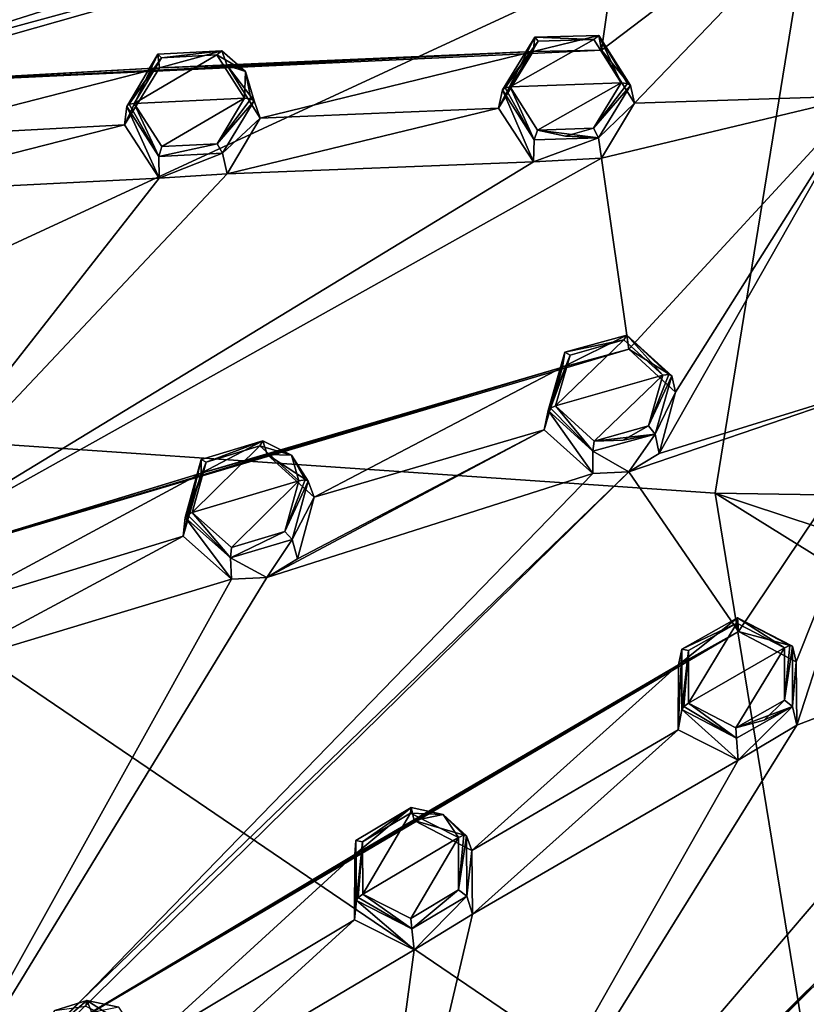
# Model space of a CAD drawing. Header units: millimetres. Extents: x -198 to 35, y -266 to 413.
# Tile 20 of 98: x -92 to -73, y -229 to -206. Entities that reach past the tile are written whole.
import ezdxf

# ---------------------------------------------------------------- set-up
doc = ezdxf.new("R2010")
doc.units = ezdxf.units.MM
doc.header["$LTSCALE"] = 87.30003
for name, color, linetype in [('1', 7, 'CONTINUOUS'), ('10', 7, 'CONTINUOUS'), ('106', 7, 'CONTINUOUS'), ('107', 7, 'CONTINUOUS'), ('108', 7, 'CONTINUOUS'), ('109', 7, 'CONTINUOUS'), ('110', 7, 'CONTINUOUS'), ('111', 7, 'CONTINUOUS'), ('154', 7, 'CONTINUOUS'), ('202', 7, 'CONTINUOUS'), ('203', 7, 'CONTINUOUS'), ('204', 7, 'CONTINUOUS'), ('205', 7, 'CONTINUOUS'), ('206', 7, 'CONTINUOUS'), ('207', 7, 'CONTINUOUS'), ('250', 7, 'CONTINUOUS'), ('251', 7, 'CONTINUOUS'), ('252', 7, 'CONTINUOUS'), ('253', 7, 'CONTINUOUS'), ('254', 7, 'CONTINUOUS'), ('255', 7, 'CONTINUOUS'), ('58', 7, 'CONTINUOUS'), ('59', 7, 'CONTINUOUS'), ('60', 7, 'CONTINUOUS'), ('61', 7, 'CONTINUOUS'), ('62', 7, 'CONTINUOUS'), ('63', 7, 'CONTINUOUS'), ('876', 7, 'CONTINUOUS'), ('877', 7, 'CONTINUOUS'), ('989', 7, 'CONTINUOUS')]:
    doc.layers.add(name, color=color, linetype=linetype)

msp = doc.modelspace()

# ---------------------------------------------------------------- linework, layer by layer
at = {"layer": '1', "linetype": 'Continuous'}
for points in [[(-80.179, -207.762, 97.834), (-77.57, -207.666, 98.072), (-78.213, -206.647, 97.592), (-80.179, -207.762, 97.834)], [(-79.524, -206.689, 97.47), (-80.179, -207.762, 97.834), (-78.213, -206.647, 97.592), (-79.524, -206.689, 97.47)], [(-88.387, -207.079, 96.526), (-89.026, -208.151, 96.871), (-87.079, -207.009, 96.678), (-88.387, -207.079, 96.526)], [(-87.079, -207.009, 96.678), (-89.026, -208.151, 96.871), (-86.428, -208.026, 97.179), (-87.079, -207.009, 96.678)], [(-79.537, -208.78, 98.314), (-77.57, -207.666, 98.072), (-80.179, -207.762, 97.834), (-79.537, -208.78, 98.314)], [(-78.222, -208.736, 98.435), (-77.57, -207.666, 98.072), (-79.537, -208.78, 98.314), (-78.222, -208.736, 98.435)], [(-86.428, -208.026, 97.179), (-89.026, -208.151, 96.871), (-88.375, -209.168, 97.372), (-86.428, -208.026, 97.179)], [(-87.07, -209.101, 97.524), (-86.428, -208.026, 97.179), (-88.375, -209.168, 97.372), (-87.07, -209.101, 97.524)], [(-78.88, -208.923, 98.441), (-78.222, -208.736, 98.435), (-79.537, -208.78, 98.314), (-78.88, -208.923, 98.441)], [(-79.113, -215.269, 100.867), (-76.593, -214.547, 100.852), (-77.505, -213.718, 100.449), (-79.113, -215.269, 100.867)], [(-78.773, -214.075, 100.454), (-79.113, -215.269, 100.867), (-77.505, -213.718, 100.449), (-78.773, -214.075, 100.454)], [(-78.202, -216.098, 101.27), (-76.593, -214.547, 100.852), (-79.113, -215.269, 100.867), (-78.202, -216.098, 101.27)], [(-76.93, -215.739, 101.265), (-76.593, -214.547, 100.852), (-78.202, -216.098, 101.27), (-76.93, -215.739, 101.265)], [(-77.52, -216.078, 101.332), (-76.93, -215.739, 101.265), (-78.202, -216.098, 101.27), (-77.52, -216.078, 101.332)], [(-87.332, -216.591, 100.369), (-87.658, -217.781, 100.762), (-86.071, -216.208, 100.395), (-87.332, -216.591, 100.369)], [(-86.071, -216.208, 100.395), (-87.658, -217.781, 100.762), (-85.149, -217.034, 100.818), (-86.071, -216.208, 100.395)], [(-85.149, -217.034, 100.818), (-87.658, -217.781, 100.762), (-86.737, -218.606, 101.185), (-85.149, -217.034, 100.818)], [(-85.478, -218.226, 101.211), (-85.149, -217.034, 100.818), (-86.737, -218.606, 101.185), (-85.478, -218.226, 101.211)], [(-75.988, -222.265, 103.694), (-73.728, -220.96, 103.443), (-74.847, -220.379, 103.14), (-75.988, -222.265, 103.694)], [(-75.986, -221.029, 103.264), (-75.988, -222.265, 103.694), (-74.847, -220.379, 103.14), (-75.986, -221.029, 103.264)], [(-74.87, -222.846, 103.997), (-73.728, -220.96, 103.443), (-75.988, -222.265, 103.694), (-74.87, -222.846, 103.997)], [(-73.728, -222.192, 103.872), (-73.728, -220.96, 103.443), (-74.87, -222.846, 103.997), (-73.728, -222.192, 103.872)], [(-74.21, -222.663, 103.992), (-73.728, -222.192, 103.872), (-74.87, -222.846, 103.997), (-74.21, -222.663, 103.992)], [(-83.658, -225.527, 103.979), (-83.649, -226.756, 104.388), (-82.529, -224.852, 103.887), (-83.658, -225.527, 103.979)], [(-82.529, -224.852, 103.887), (-83.649, -226.756, 104.388), (-81.399, -225.427, 104.209), (-82.529, -224.852, 103.887)], [(-81.399, -225.427, 104.209), (-83.649, -226.756, 104.388), (-82.52, -227.33, 104.71), (-81.399, -225.427, 104.209)], [(-81.393, -226.659, 104.618), (-81.399, -225.427, 104.209), (-82.52, -227.33, 104.71), (-81.393, -226.659, 104.618)]]:
    msp.add_3dface(points, dxfattribs=at)
at = {"layer": '10', "linetype": 'Continuous'}
for points in [[(-90.891, -229.5, 104.124), (-90.14, -229.264, 104.15), (-91.411, -230.359, 103.137), (-90.891, -229.5, 104.124)], [(-91.411, -230.359, 103.137), (-90.14, -229.264, 104.15), (-90.025, -229.541, 103.077), (-91.411, -230.359, 103.137)], [(-90.14, -229.264, 104.15), (-89.385, -229.42, 104.301), (-90.025, -229.541, 103.077), (-90.14, -229.264, 104.15)]]:
    msp.add_3dface(points, dxfattribs=at)
at = {"layer": '106', "linetype": 'Continuous'}
for points in [[(-76.141, -220.996, 103.055), (-74.831, -220.254, 102.894), (-76.219, -221.362, 101.976), (-76.141, -220.996, 103.055)], [(-76.219, -221.362, 101.976), (-74.831, -220.254, 102.894), (-74.811, -220.579, 101.83), (-76.219, -221.362, 101.976)], [(-74.831, -220.254, 102.894), (-73.539, -220.927, 103.234), (-74.811, -220.579, 101.83), (-74.831, -220.254, 102.894)], [(-73.539, -220.927, 103.234), (-73.457, -221.292, 102.201), (-74.811, -220.579, 101.83), (-73.539, -220.927, 103.234)], [(-76.143, -222.416, 103.559), (-76.141, -220.996, 103.055), (-76.23, -222.896, 102.508), (-76.143, -222.416, 103.559)], [(-76.23, -222.896, 102.508), (-76.141, -220.996, 103.055), (-76.219, -221.362, 101.976), (-76.23, -222.896, 102.508)]]:
    msp.add_3dface(points, dxfattribs=at)
at = {"layer": '107', "linetype": 'Continuous'}
for points in [[(-73.457, -221.292, 102.201), (-73.539, -220.927, 103.234), (-73.54, -222.346, 103.738), (-73.457, -221.292, 102.201)], [(-73.457, -221.292, 102.201), (-73.54, -222.346, 103.738), (-73.441, -222.779, 102.719), (-73.457, -221.292, 102.201)], [(-73.54, -222.346, 103.738), (-74.855, -223.089, 103.899), (-74.816, -223.607, 102.883), (-73.54, -222.346, 103.738)], [(-73.441, -222.779, 102.719), (-73.54, -222.346, 103.738), (-74.816, -223.607, 102.883), (-73.441, -222.779, 102.719)], [(-76.143, -222.416, 103.559), (-76.23, -222.896, 102.508), (-74.816, -223.607, 102.883), (-76.143, -222.416, 103.559)], [(-74.855, -223.089, 103.899), (-76.143, -222.416, 103.559), (-74.816, -223.607, 102.883), (-74.855, -223.089, 103.899)]]:
    msp.add_3dface(points, dxfattribs=at)
at = {"layer": '108', "linetype": 'Continuous'}
for points in [[(-78.895, -214.008, 100.231), (-77.436, -213.604, 100.207), (-78.953, -214.358, 99.145), (-78.895, -214.008, 100.231)], [(-78.953, -214.358, 99.145), (-77.436, -213.604, 100.207), (-77.391, -213.937, 99.147), (-78.953, -214.358, 99.145)], [(-77.436, -213.604, 100.207), (-76.382, -214.563, 100.663), (-77.391, -213.937, 99.147), (-77.436, -213.604, 100.207)], [(-79.286, -215.38, 100.716), (-78.895, -214.008, 100.231), (-79.384, -215.837, 99.656), (-79.286, -215.38, 100.716)], [(-79.384, -215.837, 99.656), (-78.895, -214.008, 100.231), (-78.953, -214.358, 99.145), (-79.384, -215.837, 99.656)], [(-76.382, -214.563, 100.663), (-76.29, -214.95, 99.638), (-77.391, -213.937, 99.147), (-76.382, -214.563, 100.663)]]:
    msp.add_3dface(points, dxfattribs=at)
at = {"layer": '109', "linetype": 'Continuous'}
for points in [[(-76.29, -214.95, 99.638), (-76.382, -214.563, 100.663), (-76.773, -215.934, 101.148), (-76.29, -214.95, 99.638)], [(-76.29, -214.95, 99.638), (-76.773, -215.934, 101.148), (-76.68, -216.389, 100.138), (-76.29, -214.95, 99.638)], [(-79.286, -215.38, 100.716), (-79.384, -215.837, 99.656), (-78.236, -216.86, 100.156), (-79.286, -215.38, 100.716)], [(-78.237, -216.339, 101.172), (-79.286, -215.38, 100.716), (-78.236, -216.86, 100.156), (-78.237, -216.339, 101.172)], [(-76.773, -215.934, 101.148), (-78.237, -216.339, 101.172), (-77.392, -216.819, 100.226), (-76.773, -215.934, 101.148)], [(-76.68, -216.389, 100.138), (-76.773, -215.934, 101.148), (-77.392, -216.819, 100.226), (-76.68, -216.389, 100.138)], [(-77.392, -216.819, 100.226), (-78.237, -216.339, 101.172), (-78.236, -216.86, 100.156), (-77.392, -216.819, 100.226)]]:
    msp.add_3dface(points, dxfattribs=at)
at = {"layer": '110', "linetype": 'Continuous'}
for points in [[(-80.358, -207.83, 97.666), (-79.604, -206.597, 97.237), (-80.459, -208.262, 96.595), (-80.358, -207.83, 97.666)], [(-80.459, -208.262, 96.595), (-79.604, -206.597, 97.237), (-79.639, -206.935, 96.147), (-80.459, -208.262, 96.595)], [(-79.604, -206.597, 97.237), (-78.095, -206.555, 97.359), (-79.639, -206.935, 96.147), (-79.604, -206.597, 97.237)], [(-79.639, -206.935, 96.147), (-78.095, -206.555, 97.359), (-78.029, -206.902, 96.305), (-79.639, -206.935, 96.147)], [(-78.095, -206.555, 97.359), (-77.352, -207.734, 97.903), (-78.029, -206.902, 96.305), (-78.095, -206.555, 97.359)], [(-77.352, -207.734, 97.903), (-77.256, -208.144, 96.889), (-78.029, -206.902, 96.305), (-77.352, -207.734, 97.903)]]:
    msp.add_3dface(points, dxfattribs=at)
at = {"layer": '111', "linetype": 'Continuous'}
for points in [[(-77.256, -208.144, 96.889), (-77.352, -207.734, 97.903), (-78.105, -208.966, 98.332), (-77.256, -208.144, 96.889)], [(-80.358, -207.83, 97.666), (-80.459, -208.262, 96.595), (-79.635, -209.53, 97.195), (-80.358, -207.83, 97.666)], [(-79.619, -209.006, 98.209), (-80.358, -207.83, 97.666), (-79.635, -209.53, 97.195), (-79.619, -209.006, 98.209)], [(-77.256, -208.144, 96.889), (-78.105, -208.966, 98.332), (-78.029, -209.443, 97.331), (-77.256, -208.144, 96.889)], [(-78.105, -208.966, 98.332), (-79.619, -209.006, 98.209), (-79.635, -209.53, 97.195), (-78.105, -208.966, 98.332)], [(-78.029, -209.443, 97.331), (-78.105, -208.966, 98.332), (-79.635, -209.53, 97.195), (-78.029, -209.443, 97.331)]]:
    msp.add_3dface(points, dxfattribs=at)
at = {"layer": '154', "linetype": 'Continuous'}
for points in [[(-90.163, -229.398, 104.389), (-90.14, -229.264, 104.15), (-90.891, -229.5, 104.124), (-90.163, -229.398, 104.389)], [(-90.163, -229.398, 104.389), (-89.028, -229.967, 104.73), (-90.14, -229.264, 104.15), (-90.163, -229.398, 104.389)], [(-89.028, -229.967, 104.73), (-89.385, -229.42, 104.301), (-90.14, -229.264, 104.15), (-89.028, -229.967, 104.73)]]:
    msp.add_3dface(points, dxfattribs=at)
at = {"layer": '202', "linetype": 'Continuous'}
for points in [[(-83.658, -225.527, 103.979), (-82.512, -224.723, 103.644), (-83.811, -225.497, 103.767), (-83.658, -225.527, 103.979)], [(-83.658, -225.527, 103.979), (-82.529, -224.852, 103.887), (-82.512, -224.723, 103.644), (-83.658, -225.527, 103.979)], [(-82.529, -224.852, 103.887), (-81.758, -224.885, 103.779), (-82.512, -224.723, 103.644), (-82.529, -224.852, 103.887)], [(-82.529, -224.852, 103.887), (-81.399, -225.427, 104.209), (-81.758, -224.885, 103.779), (-82.529, -224.852, 103.887)], [(-81.758, -224.885, 103.779), (-81.399, -225.427, 104.209), (-81.272, -225.374, 104.144), (-81.758, -224.885, 103.779)], [(-81.207, -225.388, 104.008), (-81.758, -224.885, 103.779), (-81.272, -225.374, 104.144), (-81.207, -225.388, 104.008)], [(-83.799, -226.907, 104.245), (-83.658, -225.527, 103.979), (-83.811, -225.497, 103.767), (-83.799, -226.907, 104.245)], [(-83.658, -225.527, 103.979), (-83.799, -226.907, 104.245), (-83.754, -226.835, 104.352), (-83.658, -225.527, 103.979)], [(-83.649, -226.756, 104.388), (-83.658, -225.527, 103.979), (-83.754, -226.835, 104.352), (-83.649, -226.756, 104.388)]]:
    msp.add_3dface(points, dxfattribs=at)
at = {"layer": '203', "linetype": 'Continuous'}
for points in [[(-81.399, -225.427, 104.209), (-81.393, -226.659, 104.618), (-81.272, -225.374, 104.144), (-81.399, -225.427, 104.209)], [(-81.393, -226.659, 104.618), (-81.207, -225.388, 104.008), (-81.272, -225.374, 104.144), (-81.393, -226.659, 104.618)], [(-81.393, -226.659, 104.618), (-81.199, -226.805, 104.487), (-81.207, -225.388, 104.008), (-81.393, -226.659, 104.618)], [(-82.497, -227.572, 104.608), (-83.649, -226.756, 104.388), (-83.754, -226.835, 104.352), (-82.497, -227.572, 104.608)], [(-82.52, -227.33, 104.71), (-83.649, -226.756, 104.388), (-82.497, -227.572, 104.608), (-82.52, -227.33, 104.71)], [(-81.393, -226.659, 104.618), (-82.52, -227.33, 104.71), (-82.497, -227.572, 104.608), (-81.393, -226.659, 104.618)], [(-81.393, -226.659, 104.618), (-82.497, -227.572, 104.608), (-81.199, -226.805, 104.487), (-81.393, -226.659, 104.618)], [(-83.799, -226.907, 104.245), (-82.497, -227.572, 104.608), (-83.754, -226.835, 104.352), (-83.799, -226.907, 104.245)]]:
    msp.add_3dface(points, dxfattribs=at)
at = {"layer": '204', "linetype": 'Continuous'}
for points in [[(-87.332, -216.591, 100.369), (-86, -216.09, 100.156), (-87.452, -216.528, 100.144), (-87.332, -216.591, 100.369)], [(-87.332, -216.591, 100.369), (-86.071, -216.208, 100.395), (-86, -216.09, 100.156), (-87.332, -216.591, 100.369)], [(-86.071, -216.208, 100.395), (-85.324, -216.427, 100.362), (-86, -216.09, 100.156), (-86.071, -216.208, 100.395)], [(-86.071, -216.208, 100.395), (-85.149, -217.034, 100.818), (-85.324, -216.427, 100.362), (-86.071, -216.208, 100.395)], [(-87.826, -217.894, 100.603), (-87.332, -216.591, 100.369), (-87.452, -216.528, 100.144), (-87.826, -217.894, 100.603)], [(-87.332, -216.591, 100.369), (-87.826, -217.894, 100.603), (-87.775, -217.834, 100.715), (-87.332, -216.591, 100.369)], [(-87.658, -217.781, 100.762), (-87.332, -216.591, 100.369), (-87.775, -217.834, 100.715), (-87.658, -217.781, 100.762)], [(-85.324, -216.427, 100.362), (-85.149, -217.034, 100.818), (-85.007, -217.013, 100.766), (-85.324, -216.427, 100.362)], [(-84.934, -217.045, 100.637), (-85.324, -216.427, 100.362), (-85.007, -217.013, 100.766), (-84.934, -217.045, 100.637)]]:
    msp.add_3dface(points, dxfattribs=at)
at = {"layer": '205', "linetype": 'Continuous'}
for points in [[(-85.149, -217.034, 100.818), (-85.478, -218.226, 101.211), (-85.007, -217.013, 100.766), (-85.149, -217.034, 100.818)], [(-85.478, -218.226, 101.211), (-84.934, -217.045, 100.637), (-85.007, -217.013, 100.766), (-85.478, -218.226, 101.211)], [(-85.478, -218.226, 101.211), (-85.313, -218.416, 101.098), (-84.934, -217.045, 100.637), (-85.478, -218.226, 101.211)], [(-87.826, -217.894, 100.603), (-86.763, -218.848, 101.083), (-87.775, -217.834, 100.715), (-87.826, -217.894, 100.603)], [(-86.763, -218.848, 101.083), (-87.658, -217.781, 100.762), (-87.775, -217.834, 100.715), (-86.763, -218.848, 101.083)], [(-86.737, -218.606, 101.185), (-87.658, -217.781, 100.762), (-86.763, -218.848, 101.083), (-86.737, -218.606, 101.185)], [(-85.478, -218.226, 101.211), (-86.737, -218.606, 101.185), (-86.763, -218.848, 101.083), (-85.478, -218.226, 101.211)], [(-85.478, -218.226, 101.211), (-86.763, -218.848, 101.083), (-85.313, -218.416, 101.098), (-85.478, -218.226, 101.211)]]:
    msp.add_3dface(points, dxfattribs=at)
at = {"layer": '206', "linetype": 'Continuous'}
for points in [[(-89.199, -208.222, 96.695), (-88.387, -207.079, 96.526), (-88.466, -206.991, 96.29), (-89.199, -208.222, 96.695)], [(-88.387, -207.079, 96.526), (-89.199, -208.222, 96.695), (-89.147, -208.174, 96.812), (-88.387, -207.079, 96.526)], [(-89.026, -208.151, 96.871), (-88.387, -207.079, 96.526), (-89.147, -208.174, 96.812), (-89.026, -208.151, 96.871)], [(-88.387, -207.079, 96.526), (-86.96, -206.914, 96.449), (-88.466, -206.991, 96.29), (-88.387, -207.079, 96.526)], [(-88.387, -207.079, 96.526), (-87.079, -207.009, 96.678), (-86.96, -206.914, 96.449), (-88.387, -207.079, 96.526)], [(-87.079, -207.009, 96.678), (-86.407, -207.401, 96.715), (-86.96, -206.914, 96.449), (-87.079, -207.009, 96.678)], [(-87.079, -207.009, 96.678), (-86.428, -208.026, 97.179), (-86.407, -207.401, 96.715), (-87.079, -207.009, 96.678)], [(-86.407, -207.401, 96.715), (-86.428, -208.026, 97.179), (-86.281, -208.042, 97.142), (-86.407, -207.401, 96.715)], [(-86.205, -208.091, 97.019), (-86.407, -207.401, 96.715), (-86.281, -208.042, 97.142), (-86.205, -208.091, 97.019)]]:
    msp.add_3dface(points, dxfattribs=at)
at = {"layer": '207', "linetype": 'Continuous'}
for points in [[(-86.428, -208.026, 97.179), (-87.07, -209.101, 97.524), (-86.281, -208.042, 97.142), (-86.428, -208.026, 97.179)], [(-87.07, -209.101, 97.524), (-86.205, -208.091, 97.019), (-86.281, -208.042, 97.142), (-87.07, -209.101, 97.524)], [(-89.199, -208.222, 96.695), (-88.448, -209.398, 97.265), (-89.147, -208.174, 96.812), (-89.199, -208.222, 96.695)], [(-88.448, -209.398, 97.265), (-89.026, -208.151, 96.871), (-89.147, -208.174, 96.812), (-88.448, -209.398, 97.265)], [(-88.375, -209.168, 97.372), (-89.026, -208.151, 96.871), (-88.448, -209.398, 97.265), (-88.375, -209.168, 97.372)], [(-87.07, -209.101, 97.524), (-86.945, -209.326, 97.425), (-86.205, -208.091, 97.019), (-87.07, -209.101, 97.524)], [(-87.07, -209.101, 97.524), (-88.375, -209.168, 97.372), (-88.448, -209.398, 97.265), (-87.07, -209.101, 97.524)], [(-87.07, -209.101, 97.524), (-88.448, -209.398, 97.265), (-86.945, -209.326, 97.425), (-87.07, -209.101, 97.524)]]:
    msp.add_3dface(points, dxfattribs=at)
at = {"layer": '250', "linetype": 'Continuous'}
for points in [[(-74.847, -220.379, 103.14), (-74.831, -220.254, 102.894), (-76.141, -220.996, 103.055), (-74.847, -220.379, 103.14)], [(-74.847, -220.379, 103.14), (-73.728, -220.96, 103.443), (-74.831, -220.254, 102.894), (-74.847, -220.379, 103.14)], [(-74.831, -220.254, 102.894), (-73.728, -220.96, 103.443), (-73.601, -220.909, 103.373), (-74.831, -220.254, 102.894)], [(-73.539, -220.927, 103.234), (-74.831, -220.254, 102.894), (-73.601, -220.909, 103.373), (-73.539, -220.927, 103.234)], [(-75.986, -221.029, 103.264), (-74.847, -220.379, 103.14), (-76.141, -220.996, 103.055), (-75.986, -221.029, 103.264)], [(-75.986, -221.029, 103.264), (-76.141, -220.996, 103.055), (-76.143, -222.416, 103.559), (-75.986, -221.029, 103.264)], [(-75.986, -221.029, 103.264), (-76.143, -222.416, 103.559), (-76.094, -222.344, 103.662), (-75.986, -221.029, 103.264)], [(-75.988, -222.265, 103.694), (-75.986, -221.029, 103.264), (-76.094, -222.344, 103.662), (-75.988, -222.265, 103.694)]]:
    msp.add_3dface(points, dxfattribs=at)
at = {"layer": '251', "linetype": 'Continuous'}
for points in [[(-73.728, -220.96, 103.443), (-73.728, -222.192, 103.872), (-73.601, -220.909, 103.373), (-73.728, -220.96, 103.443)], [(-73.728, -222.192, 103.872), (-73.539, -220.927, 103.234), (-73.601, -220.909, 103.373), (-73.728, -222.192, 103.872)], [(-73.539, -220.927, 103.234), (-73.728, -222.192, 103.872), (-73.54, -222.346, 103.738), (-73.539, -220.927, 103.234)], [(-76.143, -222.416, 103.559), (-74.855, -223.089, 103.899), (-76.094, -222.344, 103.662), (-76.143, -222.416, 103.559)], [(-74.855, -223.089, 103.899), (-75.988, -222.265, 103.694), (-76.094, -222.344, 103.662), (-74.855, -223.089, 103.899)], [(-74.87, -222.846, 103.997), (-75.988, -222.265, 103.694), (-74.855, -223.089, 103.899), (-74.87, -222.846, 103.997)], [(-74.21, -222.663, 103.992), (-74.87, -222.846, 103.997), (-73.54, -222.346, 103.738), (-74.21, -222.663, 103.992)], [(-74.87, -222.846, 103.997), (-74.855, -223.089, 103.899), (-73.54, -222.346, 103.738), (-74.87, -222.846, 103.997)], [(-73.728, -222.192, 103.872), (-74.21, -222.663, 103.992), (-73.54, -222.346, 103.738), (-73.728, -222.192, 103.872)]]:
    msp.add_3dface(points, dxfattribs=at)
at = {"layer": '252', "linetype": 'Continuous'}
for points in [[(-77.505, -213.718, 100.449), (-77.436, -213.604, 100.207), (-78.895, -214.008, 100.231), (-77.505, -213.718, 100.449)], [(-77.505, -213.718, 100.449), (-76.593, -214.547, 100.852), (-77.436, -213.604, 100.207), (-77.505, -213.718, 100.449)], [(-77.436, -213.604, 100.207), (-76.593, -214.547, 100.852), (-76.451, -214.529, 100.796), (-77.436, -213.604, 100.207)], [(-76.382, -214.563, 100.663), (-77.436, -213.604, 100.207), (-76.451, -214.529, 100.796), (-76.382, -214.563, 100.663)], [(-78.773, -214.075, 100.454), (-77.505, -213.718, 100.449), (-78.895, -214.008, 100.231), (-78.773, -214.075, 100.454)], [(-78.773, -214.075, 100.454), (-78.895, -214.008, 100.231), (-79.286, -215.38, 100.716), (-78.773, -214.075, 100.454)], [(-78.773, -214.075, 100.454), (-79.286, -215.38, 100.716), (-79.231, -215.321, 100.825), (-78.773, -214.075, 100.454)], [(-79.113, -215.269, 100.867), (-78.773, -214.075, 100.454), (-79.231, -215.321, 100.825), (-79.113, -215.269, 100.867)]]:
    msp.add_3dface(points, dxfattribs=at)
at = {"layer": '253', "linetype": 'Continuous'}
for points in [[(-76.593, -214.547, 100.852), (-76.93, -215.739, 101.265), (-76.451, -214.529, 100.796), (-76.593, -214.547, 100.852)], [(-76.93, -215.739, 101.265), (-76.382, -214.563, 100.663), (-76.451, -214.529, 100.796), (-76.93, -215.739, 101.265)], [(-76.382, -214.563, 100.663), (-76.93, -215.739, 101.265), (-76.773, -215.934, 101.148), (-76.382, -214.563, 100.663)], [(-79.286, -215.38, 100.716), (-78.237, -216.339, 101.172), (-79.231, -215.321, 100.825), (-79.286, -215.38, 100.716)], [(-78.237, -216.339, 101.172), (-79.113, -215.269, 100.867), (-79.231, -215.321, 100.825), (-78.237, -216.339, 101.172)], [(-78.202, -216.098, 101.27), (-79.113, -215.269, 100.867), (-78.237, -216.339, 101.172), (-78.202, -216.098, 101.27)], [(-76.93, -215.739, 101.265), (-77.52, -216.078, 101.332), (-76.773, -215.934, 101.148), (-76.93, -215.739, 101.265)], [(-78.202, -216.098, 101.27), (-78.237, -216.339, 101.172), (-76.773, -215.934, 101.148), (-78.202, -216.098, 101.27)], [(-77.52, -216.078, 101.332), (-78.202, -216.098, 101.27), (-76.773, -215.934, 101.148), (-77.52, -216.078, 101.332)]]:
    msp.add_3dface(points, dxfattribs=at)
at = {"layer": '254', "linetype": 'Continuous'}
for points in [[(-79.524, -206.689, 97.47), (-79.604, -206.597, 97.237), (-80.358, -207.83, 97.666), (-79.524, -206.689, 97.47)], [(-78.213, -206.647, 97.592), (-78.095, -206.555, 97.359), (-79.604, -206.597, 97.237), (-78.213, -206.647, 97.592)], [(-79.524, -206.689, 97.47), (-78.213, -206.647, 97.592), (-79.604, -206.597, 97.237), (-79.524, -206.689, 97.47)], [(-78.213, -206.647, 97.592), (-77.57, -207.666, 98.072), (-78.095, -206.555, 97.359), (-78.213, -206.647, 97.592)], [(-78.095, -206.555, 97.359), (-77.57, -207.666, 98.072), (-77.423, -207.683, 98.03), (-78.095, -206.555, 97.359)], [(-77.352, -207.734, 97.903), (-78.095, -206.555, 97.359), (-77.423, -207.683, 98.03), (-77.352, -207.734, 97.903)], [(-79.524, -206.689, 97.47), (-80.358, -207.83, 97.666), (-80.301, -207.784, 97.78), (-79.524, -206.689, 97.47)], [(-80.179, -207.762, 97.834), (-79.524, -206.689, 97.47), (-80.301, -207.784, 97.78), (-80.179, -207.762, 97.834)]]:
    msp.add_3dface(points, dxfattribs=at)
at = {"layer": '255', "linetype": 'Continuous'}
for points in [[(-80.358, -207.83, 97.666), (-79.619, -209.006, 98.209), (-80.301, -207.784, 97.78), (-80.358, -207.83, 97.666)], [(-79.619, -209.006, 98.209), (-80.179, -207.762, 97.834), (-80.301, -207.784, 97.78), (-79.619, -209.006, 98.209)], [(-79.537, -208.78, 98.314), (-80.179, -207.762, 97.834), (-79.619, -209.006, 98.209), (-79.537, -208.78, 98.314)], [(-77.57, -207.666, 98.072), (-78.222, -208.736, 98.435), (-77.423, -207.683, 98.03), (-77.57, -207.666, 98.072)], [(-78.222, -208.736, 98.435), (-77.352, -207.734, 97.903), (-77.423, -207.683, 98.03), (-78.222, -208.736, 98.435)], [(-77.352, -207.734, 97.903), (-78.222, -208.736, 98.435), (-78.105, -208.966, 98.332), (-77.352, -207.734, 97.903)], [(-78.222, -208.736, 98.435), (-78.88, -208.923, 98.441), (-78.105, -208.966, 98.332), (-78.222, -208.736, 98.435)], [(-79.537, -208.78, 98.314), (-79.619, -209.006, 98.209), (-78.105, -208.966, 98.332), (-79.537, -208.78, 98.314)], [(-78.88, -208.923, 98.441), (-79.537, -208.78, 98.314), (-78.105, -208.966, 98.332), (-78.88, -208.923, 98.441)]]:
    msp.add_3dface(points, dxfattribs=at)
at = {"layer": '58', "linetype": 'Continuous'}
for points in [[(-81.207, -225.388, 104.008), (-81.199, -226.805, 104.487), (-81.082, -225.731, 102.968), (-81.207, -225.388, 104.008)], [(-81.082, -225.731, 102.968), (-81.199, -226.805, 104.487), (-81.067, -227.231, 103.467), (-81.082, -225.731, 102.968)], [(-81.199, -226.805, 104.487), (-82.497, -227.572, 104.608), (-82.442, -228.067, 103.583), (-81.199, -226.805, 104.487)], [(-81.067, -227.231, 103.467), (-81.199, -226.805, 104.487), (-82.442, -228.067, 103.583), (-81.067, -227.231, 103.467)], [(-83.799, -226.907, 104.245), (-83.843, -227.362, 103.186), (-82.442, -228.067, 103.583), (-83.799, -226.907, 104.245)], [(-82.497, -227.572, 104.608), (-83.799, -226.907, 104.245), (-82.442, -228.067, 103.583), (-82.497, -227.572, 104.608)]]:
    msp.add_3dface(points, dxfattribs=at)
at = {"layer": '59', "linetype": 'Continuous'}
for points in [[(-83.811, -225.497, 103.767), (-82.512, -224.723, 103.644), (-83.836, -225.823, 102.677), (-83.811, -225.497, 103.767)], [(-83.836, -225.823, 102.677), (-82.512, -224.723, 103.644), (-82.44, -225.024, 102.575), (-83.836, -225.823, 102.677)], [(-82.512, -224.723, 103.644), (-81.758, -224.885, 103.779), (-82.44, -225.024, 102.575), (-82.512, -224.723, 103.644)], [(-81.758, -224.885, 103.779), (-81.207, -225.388, 104.008), (-82.44, -225.024, 102.575), (-81.758, -224.885, 103.779)], [(-81.207, -225.388, 104.008), (-81.082, -225.731, 102.968), (-82.44, -225.024, 102.575), (-81.207, -225.388, 104.008)], [(-83.843, -227.362, 103.186), (-83.799, -226.907, 104.245), (-83.811, -225.497, 103.767), (-83.843, -227.362, 103.186)], [(-83.843, -227.362, 103.186), (-83.811, -225.497, 103.767), (-83.836, -225.823, 102.677), (-83.843, -227.362, 103.186)]]:
    msp.add_3dface(points, dxfattribs=at)
at = {"layer": '60', "linetype": 'Continuous'}
for points in [[(-84.934, -217.045, 100.637), (-85.313, -218.416, 101.098), (-84.795, -217.419, 99.61), (-84.934, -217.045, 100.637)], [(-84.795, -217.419, 99.61), (-85.313, -218.416, 101.098), (-85.186, -218.871, 100.09), (-84.795, -217.419, 99.61)], [(-87.826, -217.894, 100.603), (-87.874, -218.337, 99.54), (-86.739, -219.351, 100.061), (-87.826, -217.894, 100.603)], [(-86.763, -218.848, 101.083), (-87.826, -217.894, 100.603), (-86.739, -219.351, 100.061), (-86.763, -218.848, 101.083)], [(-85.313, -218.416, 101.098), (-86.763, -218.848, 101.083), (-85.909, -219.309, 100.155), (-85.313, -218.416, 101.098)], [(-85.186, -218.871, 100.09), (-85.313, -218.416, 101.098), (-85.909, -219.309, 100.155), (-85.186, -218.871, 100.09)], [(-85.909, -219.309, 100.155), (-86.763, -218.848, 101.083), (-86.739, -219.351, 100.061), (-85.909, -219.309, 100.155)]]:
    msp.add_3dface(points, dxfattribs=at)
at = {"layer": '61', "linetype": 'Continuous'}
for points in [[(-87.452, -216.528, 100.144), (-86, -216.09, 100.156), (-87.449, -216.851, 99.053), (-87.452, -216.528, 100.144)], [(-87.449, -216.851, 99.053), (-86, -216.09, 100.156), (-85.9, -216.412, 99.096), (-87.449, -216.851, 99.053)], [(-86, -216.09, 100.156), (-85.324, -216.427, 100.362), (-85.9, -216.412, 99.096), (-86, -216.09, 100.156)], [(-87.874, -218.337, 99.54), (-87.826, -217.894, 100.603), (-87.452, -216.528, 100.144), (-87.874, -218.337, 99.54)], [(-87.874, -218.337, 99.54), (-87.452, -216.528, 100.144), (-87.449, -216.851, 99.053), (-87.874, -218.337, 99.54)], [(-84.934, -217.045, 100.637), (-84.795, -217.419, 99.61), (-85.9, -216.412, 99.096), (-84.934, -217.045, 100.637)], [(-85.324, -216.427, 100.362), (-84.934, -217.045, 100.637), (-85.9, -216.412, 99.096), (-85.324, -216.427, 100.362)]]:
    msp.add_3dface(points, dxfattribs=at)
at = {"layer": '62', "linetype": 'Continuous'}
for points in [[(-89.199, -208.222, 96.695), (-89.25, -208.653, 95.628), (-88.437, -209.908, 96.247), (-89.199, -208.222, 96.695)], [(-88.448, -209.398, 97.265), (-89.199, -208.222, 96.695), (-88.437, -209.908, 96.247), (-88.448, -209.398, 97.265)], [(-86.205, -208.091, 97.019), (-86.945, -209.326, 97.425), (-86.062, -208.5, 96.006), (-86.205, -208.091, 97.019)], [(-86.062, -208.5, 96.006), (-86.945, -209.326, 97.425), (-86.837, -209.811, 96.429), (-86.062, -208.5, 96.006)], [(-86.945, -209.326, 97.425), (-88.448, -209.398, 97.265), (-88.437, -209.908, 96.247), (-86.945, -209.326, 97.425)], [(-86.837, -209.811, 96.429), (-86.945, -209.326, 97.425), (-88.437, -209.908, 96.247), (-86.837, -209.811, 96.429)]]:
    msp.add_3dface(points, dxfattribs=at)
at = {"layer": '63', "linetype": 'Continuous'}
for points in [[(-89.25, -208.653, 95.628), (-89.199, -208.222, 96.695), (-88.466, -206.991, 96.29), (-89.25, -208.653, 95.628)], [(-89.25, -208.653, 95.628), (-88.466, -206.991, 96.29), (-88.434, -207.319, 95.201), (-89.25, -208.653, 95.628)], [(-88.466, -206.991, 96.29), (-86.96, -206.914, 96.449), (-88.434, -207.319, 95.201), (-88.466, -206.991, 96.29)], [(-88.434, -207.319, 95.201), (-86.96, -206.914, 96.449), (-86.837, -207.263, 95.4), (-88.434, -207.319, 95.201)], [(-86.96, -206.914, 96.449), (-86.407, -207.401, 96.715), (-86.837, -207.263, 95.4), (-86.96, -206.914, 96.449)], [(-86.205, -208.091, 97.019), (-86.062, -208.5, 96.006), (-86.837, -207.263, 95.4), (-86.205, -208.091, 97.019)], [(-86.407, -207.401, 96.715), (-86.205, -208.091, 97.019), (-86.837, -207.263, 95.4), (-86.407, -207.401, 96.715)]]:
    msp.add_3dface(points, dxfattribs=at)
at = {"layer": '876', "linetype": 'Continuous'}
for points in [[(-97.591, -199.463, 71.674), (-72.989, -202.718, 65.43), (-100.781, -215.583, 78.476), (-97.591, -199.463, 71.674)], [(-100.781, -215.583, 78.476), (-72.989, -202.718, 65.43), (-75.358, -217.327, 72.954), (-100.781, -215.583, 78.476)], [(-75.358, -217.327, 72.954), (-72.989, -202.718, 65.43), (-61.344, -217.546, 71.619), (-75.358, -217.327, 72.954)]]:
    msp.add_3dface(points, dxfattribs=at)
at = {"layer": '877', "linetype": 'Continuous'}
for points in [[(-100.781, -215.583, 78.476), (-75.358, -217.327, 72.954), (-72.507, -234.805, 82.317), (-100.781, -215.583, 78.476)], [(-100.781, -215.583, 78.476), (-72.507, -234.805, 82.317), (-97.414, -233.207, 85.917), (-100.781, -215.583, 78.476)], [(-75.358, -217.327, 72.954), (-61.344, -217.546, 71.619), (-48.894, -226.058, 76.105), (-75.358, -217.327, 72.954)], [(-72.507, -234.805, 82.317), (-75.358, -217.327, 72.954), (-48.894, -233.789, 80.615), (-72.507, -234.805, 82.317)], [(-48.894, -233.789, 80.615), (-75.358, -217.327, 72.954), (-48.894, -226.058, 76.105), (-48.894, -233.789, 80.615)]]:
    msp.add_3dface(points, dxfattribs=at)
at = {"layer": '989', "linetype": 'Continuous'}
for points in [[(-87.451, -200.375, 92.395), (-94.358, -199.023, 90.747), (-101.994, -209.394, 93.795), (-87.451, -200.375, 92.395)], [(-85.9, -200.663, 92.733), (-87.451, -200.375, 92.395), (-101.994, -209.394, 93.795), (-85.9, -200.663, 92.733)], [(-78.95, -202.109, 94.197), (-85.9, -200.663, 92.733), (-101.994, -209.394, 93.795), (-78.95, -202.109, 94.197)], [(-78.029, -206.902, 96.305), (-77.256, -208.144, 96.889), (-70.768, -201.384, 94.646), (-78.029, -206.902, 96.305)], [(-77.391, -202.408, 94.489), (-78.029, -206.902, 96.305), (-70.768, -201.384, 94.646), (-77.391, -202.408, 94.489)], [(-70.768, -201.384, 94.646), (-77.256, -208.144, 96.889), (-71.894, -207.974, 97.309), (-70.768, -201.384, 94.646)], [(-77.391, -202.408, 94.489), (-78.95, -202.109, 94.197), (-101.994, -209.394, 93.795), (-77.391, -202.408, 94.489)], [(-97.184, -207.799, 94.022), (-77.391, -202.408, 94.489), (-101.994, -209.394, 93.795), (-97.184, -207.799, 94.022)], [(-97.184, -207.799, 94.022), (-78.029, -206.902, 96.305), (-77.391, -202.408, 94.489), (-97.184, -207.799, 94.022)], [(-97.184, -207.799, 94.022), (-79.639, -206.935, 96.147), (-78.029, -206.902, 96.305), (-97.184, -207.799, 94.022)], [(-97.184, -207.799, 94.022), (-88.434, -207.319, 95.201), (-79.639, -206.935, 96.147), (-97.184, -207.799, 94.022)], [(-88.434, -207.319, 95.201), (-86.837, -207.263, 95.4), (-79.639, -206.935, 96.147), (-88.434, -207.319, 95.201)], [(-86.837, -207.263, 95.4), (-86.062, -208.5, 96.006), (-79.639, -206.935, 96.147), (-86.837, -207.263, 95.4)], [(-86.062, -208.5, 96.006), (-80.459, -208.262, 96.595), (-79.639, -206.935, 96.147), (-86.062, -208.5, 96.006)], [(-97.184, -207.799, 94.022), (-95.593, -207.721, 94.261), (-88.434, -207.319, 95.201), (-97.184, -207.799, 94.022)], [(-95.593, -207.721, 94.261), (-94.818, -208.951, 94.89), (-88.434, -207.319, 95.201), (-95.593, -207.721, 94.261)], [(-94.818, -208.951, 94.89), (-89.25, -208.653, 95.628), (-88.434, -207.319, 95.201), (-94.818, -208.951, 94.89)], [(-78.029, -209.443, 97.331), (-77.391, -213.937, 99.147), (-71.894, -207.974, 97.309), (-78.029, -209.443, 97.331)], [(-77.256, -208.144, 96.889), (-78.029, -209.443, 97.331), (-71.894, -207.974, 97.309), (-77.256, -208.144, 96.889)], [(-77.391, -213.937, 99.147), (-76.29, -214.95, 99.638), (-71.894, -207.974, 97.309), (-77.391, -213.937, 99.147)], [(-76.29, -214.95, 99.638), (-76.68, -216.389, 100.138), (-71.894, -207.974, 97.309), (-76.29, -214.95, 99.638)], [(-71.894, -207.974, 97.309), (-76.68, -216.389, 100.138), (-70.768, -214.564, 99.971), (-71.894, -207.974, 97.309)], [(-86.062, -208.5, 96.006), (-86.837, -209.811, 96.429), (-80.459, -208.262, 96.595), (-86.062, -208.5, 96.006)], [(-80.459, -208.262, 96.595), (-86.837, -209.811, 96.429), (-79.635, -209.53, 97.195), (-80.459, -208.262, 96.595)], [(-94.818, -208.951, 94.89), (-95.593, -210.273, 95.292), (-89.25, -208.653, 95.628), (-94.818, -208.951, 94.89)], [(-89.25, -208.653, 95.628), (-95.593, -210.273, 95.292), (-88.437, -209.908, 96.247), (-89.25, -208.653, 95.628)], [(-95.899, -219.431, 98.722), (-77.391, -213.937, 99.147), (-78.029, -209.443, 97.331), (-95.899, -219.431, 98.722)], [(-95.899, -219.431, 98.722), (-78.029, -209.443, 97.331), (-79.635, -209.53, 97.195), (-95.899, -219.431, 98.722)], [(-86.837, -209.811, 96.429), (-95.899, -219.431, 98.722), (-79.635, -209.53, 97.195), (-86.837, -209.811, 96.429)], [(-95.899, -219.431, 98.722), (-86.837, -209.811, 96.429), (-88.437, -209.908, 96.247), (-95.899, -219.431, 98.722)], [(-95.593, -210.273, 95.292), (-95.899, -219.431, 98.722), (-88.437, -209.908, 96.247), (-95.593, -210.273, 95.292)], [(-95.899, -219.431, 98.722), (-78.953, -214.358, 99.145), (-77.391, -213.937, 99.147), (-95.899, -219.431, 98.722)], [(-95.899, -219.431, 98.722), (-87.449, -216.851, 99.053), (-78.953, -214.358, 99.145), (-95.899, -219.431, 98.722)], [(-87.449, -216.851, 99.053), (-85.9, -216.412, 99.096), (-78.953, -214.358, 99.145), (-87.449, -216.851, 99.053)], [(-85.9, -216.412, 99.096), (-84.795, -217.419, 99.61), (-78.953, -214.358, 99.145), (-85.9, -216.412, 99.096)], [(-84.795, -217.419, 99.61), (-79.384, -215.837, 99.656), (-78.953, -214.358, 99.145), (-84.795, -217.419, 99.61)], [(-77.392, -216.819, 100.226), (-74.811, -220.579, 101.83), (-70.768, -214.564, 99.971), (-77.392, -216.819, 100.226)], [(-76.68, -216.389, 100.138), (-77.392, -216.819, 100.226), (-70.768, -214.564, 99.971), (-76.68, -216.389, 100.138)], [(-74.811, -220.579, 101.83), (-73.457, -221.292, 102.201), (-70.768, -214.564, 99.971), (-74.811, -220.579, 101.83)], [(-73.457, -221.292, 102.201), (-73.441, -222.779, 102.719), (-70.768, -214.564, 99.971), (-73.457, -221.292, 102.201)], [(-70.768, -214.564, 99.971), (-73.441, -222.779, 102.719), (-67.501, -220.509, 102.373), (-70.768, -214.564, 99.971)], [(-85.186, -218.871, 100.09), (-85.909, -219.309, 100.155), (-79.384, -215.837, 99.656), (-85.186, -218.871, 100.09)], [(-79.384, -215.837, 99.656), (-85.909, -219.309, 100.155), (-78.236, -216.86, 100.156), (-79.384, -215.837, 99.656)], [(-84.795, -217.419, 99.61), (-85.186, -218.871, 100.09), (-79.384, -215.837, 99.656), (-84.795, -217.419, 99.61)], [(-95.899, -219.431, 98.722), (-94.358, -218.971, 98.806), (-87.449, -216.851, 99.053), (-95.899, -219.431, 98.722)], [(-91.411, -230.359, 103.137), (-77.392, -216.819, 100.226), (-94.88, -234.01, 103.741), (-91.411, -230.359, 103.137)], [(-77.392, -216.819, 100.226), (-78.236, -216.86, 100.156), (-94.88, -234.01, 103.741), (-77.392, -216.819, 100.226)], [(-94.358, -218.971, 98.806), (-93.253, -219.972, 99.342), (-87.449, -216.851, 99.053), (-94.358, -218.971, 98.806)], [(-93.253, -219.972, 99.342), (-87.874, -218.337, 99.54), (-87.449, -216.851, 99.053), (-93.253, -219.972, 99.342)], [(-91.411, -230.359, 103.137), (-74.811, -220.579, 101.83), (-77.392, -216.819, 100.226), (-91.411, -230.359, 103.137)], [(-78.236, -216.86, 100.156), (-85.909, -219.309, 100.155), (-94.88, -234.01, 103.741), (-78.236, -216.86, 100.156)], [(-93.253, -219.972, 99.342), (-93.645, -221.436, 99.802), (-87.874, -218.337, 99.54), (-93.253, -219.972, 99.342)], [(-87.874, -218.337, 99.54), (-93.645, -221.436, 99.802), (-86.739, -219.351, 100.061), (-87.874, -218.337, 99.54)], [(-85.909, -219.309, 100.155), (-86.739, -219.351, 100.061), (-94.88, -234.01, 103.741), (-85.909, -219.309, 100.155)], [(-86.739, -219.351, 100.061), (-93.645, -221.436, 99.802), (-94.88, -234.01, 103.741), (-86.739, -219.351, 100.061)], [(-84.026, -239.837, 106.966), (-70.464, -226.375, 104.172), (-67.501, -220.509, 102.373), (-84.026, -239.837, 106.966)], [(-73.441, -222.779, 102.719), (-84.026, -239.837, 106.966), (-67.501, -220.509, 102.373), (-73.441, -222.779, 102.719)], [(-91.411, -230.359, 103.137), (-76.219, -221.362, 101.976), (-74.811, -220.579, 101.83), (-91.411, -230.359, 103.137)], [(-91.411, -230.359, 103.137), (-83.836, -225.823, 102.677), (-76.219, -221.362, 101.976), (-91.411, -230.359, 103.137)], [(-83.836, -225.823, 102.677), (-82.44, -225.024, 102.575), (-76.219, -221.362, 101.976), (-83.836, -225.823, 102.677)], [(-82.44, -225.024, 102.575), (-81.082, -225.731, 102.968), (-76.219, -221.362, 101.976), (-82.44, -225.024, 102.575)], [(-81.082, -225.731, 102.968), (-76.23, -222.896, 102.508), (-76.219, -221.362, 101.976), (-81.082, -225.731, 102.968)], [(-84.026, -239.837, 106.966), (-73.441, -222.779, 102.719), (-74.816, -223.607, 102.883), (-84.026, -239.837, 106.966)], [(-81.082, -225.731, 102.968), (-81.067, -227.231, 103.467), (-76.23, -222.896, 102.508), (-81.082, -225.731, 102.968)], [(-76.23, -222.896, 102.508), (-81.067, -227.231, 103.467), (-74.816, -223.607, 102.883), (-76.23, -222.896, 102.508)], [(-81.067, -227.231, 103.467), (-84.026, -239.837, 106.966), (-74.816, -223.607, 102.883), (-81.067, -227.231, 103.467)], [(-74.246, -247.22, 109.949), (-64.648, -230.931, 106.013), (-62.413, -225.226, 104.279), (-74.246, -247.22, 109.949)], [(-68.527, -228.172, 104.898), (-74.246, -247.22, 109.949), (-62.413, -225.226, 104.279), (-68.527, -228.172, 104.898)], [(-91.411, -230.359, 103.137), (-90.025, -229.541, 103.077), (-83.836, -225.823, 102.677), (-91.411, -230.359, 103.137)], [(-90.025, -229.541, 103.077), (-88.665, -230.241, 103.492), (-83.836, -225.823, 102.677), (-90.025, -229.541, 103.077)], [(-88.665, -230.241, 103.492), (-83.843, -227.362, 103.186), (-83.836, -225.823, 102.677), (-88.665, -230.241, 103.492)], [(-84.026, -239.837, 106.966), (-71.622, -227.472, 104.444), (-70.464, -226.375, 104.172), (-84.026, -239.837, 106.966)], [(-84.026, -239.837, 106.966), (-81.067, -227.231, 103.467), (-82.442, -228.067, 103.583), (-84.026, -239.837, 106.966)], [(-88.665, -230.241, 103.492), (-88.648, -231.751, 103.97), (-83.843, -227.362, 103.186), (-88.665, -230.241, 103.492)], [(-83.843, -227.362, 103.186), (-88.648, -231.751, 103.97), (-82.442, -228.067, 103.583), (-83.843, -227.362, 103.186)], [(-84.026, -239.837, 106.966), (-77.841, -233.622, 105.828), (-71.622, -227.472, 104.444), (-84.026, -239.837, 106.966)], [(-77.841, -233.622, 105.828), (-76.695, -232.513, 105.601), (-71.622, -227.472, 104.444), (-77.841, -233.622, 105.828)], [(-76.695, -232.513, 105.601), (-75.175, -232.868, 105.852), (-71.622, -227.472, 104.444), (-76.695, -232.513, 105.601)], [(-75.175, -232.868, 105.852), (-71.214, -228.957, 104.957), (-71.622, -227.472, 104.444), (-75.175, -232.868, 105.852)], [(-88.648, -231.751, 103.97), (-84.026, -239.837, 106.966), (-82.442, -228.067, 103.583), (-88.648, -231.751, 103.97)], [(-74.246, -247.22, 109.949), (-68.527, -228.172, 104.898), (-75.442, -252.032, 111.022), (-74.246, -247.22, 109.949)], [(-68.527, -228.172, 104.898), (-69.641, -229.304, 105.185), (-75.442, -252.032, 111.022), (-68.527, -228.172, 104.898)], [(-75.175, -232.868, 105.852), (-74.752, -234.314, 106.329), (-71.214, -228.957, 104.957), (-75.175, -232.868, 105.852)], [(-71.214, -228.957, 104.957), (-74.752, -234.314, 106.329), (-69.641, -229.304, 105.185), (-71.214, -228.957, 104.957)], [(-69.641, -229.304, 105.185), (-74.752, -234.314, 106.329), (-75.442, -252.032, 111.022), (-69.641, -229.304, 105.185)]]:
    msp.add_3dface(points, dxfattribs=at)

doc.saveas('drawing.dxf')
